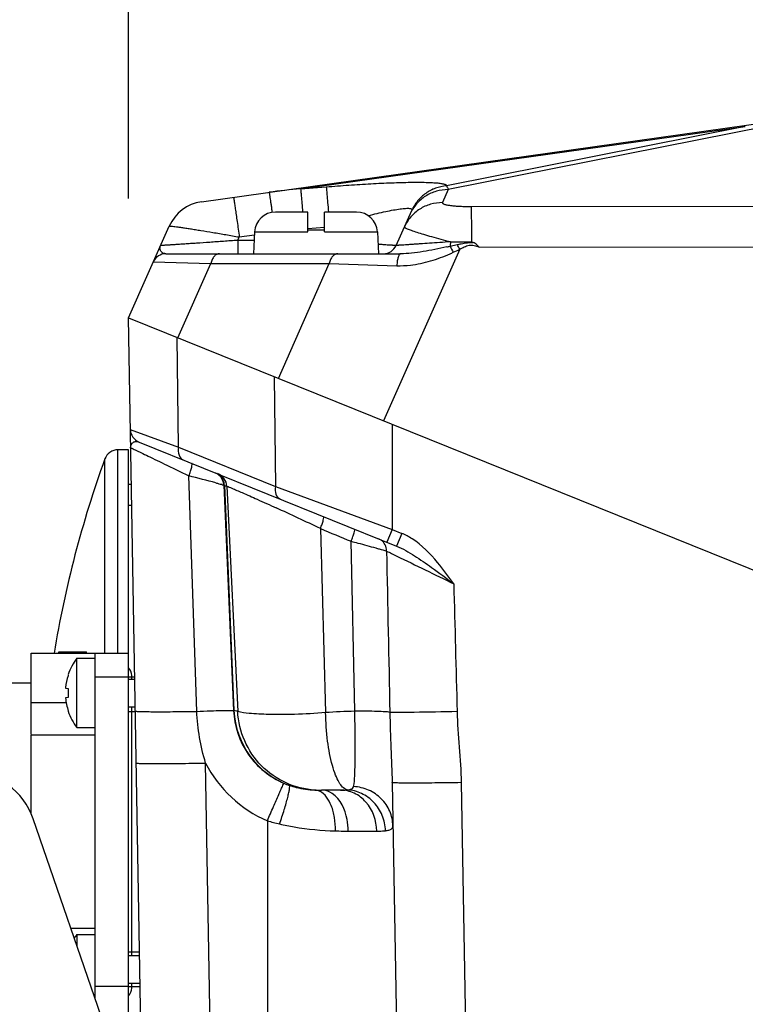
# Model space of a CAD drawing. Header units: millimetres. Extents: x 0 to 420, y 0 to 297.
# Tile 36 of 74: x 159 to 173, y 220 to 238. Entities that reach past the tile are written whole.
import ezdxf

# ---------------------------------------------------------------- set-up
doc = ezdxf.new("R2010")
doc.units = ezdxf.units.MM
doc.header["$LTSCALE"] = 23.1
doc.layers.get('0').update_dxf_attribs({"linetype": 'CONTINUOUS'})
doc.layers.add('COMPONENTS', color=7, linetype='CONTINUOUS')
doc.layers.add('DIMENSION', color=7, linetype='CONTINUOUS')
doc.styles.get("Standard").update_dxf_attribs({"font": 'arial.ttf'})
doc.dimstyles.new('DIMSTYLE_1', dxfattribs={"dimtxt": 3, "dimasz": 3, "dimexe": 0.18, "dimexo": 0.0625, "dimgap": 0.09, "dimtad": 1, "dimlfac": 4, "dimdsep": 46, "dimtxsty": 'STANDARD', "dimblk": '_FILLED', "dimblk1": '_FILLED', "dimblk2": '_FILLED', "dimcen": 0.09, "dimadec": 0, "dimazin": 0, "dimtp": 0.5, "dimtm": 0.5, "dimtfac": 1, "dimtofl": 0, "dimtmove": 0, "dimatfit": 3, "dimldrblk": '_FILLED', "dimfxl": 1, "dimtolj": 1, "dimarcsym": 0})

# ---------------------------------------------------------------- blocks, each defined once
blk = doc.blocks.new('_FILLED')
at = {"color": 0, "linetype": 'BYBLOCK'}
blk.add_solid([(0, 0), (-1, 0.2), (-1, -0.2)], dxfattribs=at)
blk = doc.blocks.new('*D18')
at = {"layer": 'DIMENSION', "color": 2, "linetype": 'CONTINUOUS'}
for p, q in [((161.42, 234.321), (161.42, 247.871)), ((205.17, 235.147), (205.17, 247.871)), ((161.42, 245.871), (183.295, 245.871)), ((205.17, 245.871), (183.295, 245.871))]:
    blk.add_line(p, q, dxfattribs=at)
at = {"layer": 'DIMENSION', "color": 2, "linetype": 'CONTINUOUS', "xscale": 3, "yscale": 3, "zscale": 3, "rotation": 180}
blk.add_blockref('_FILLED', (161.42, 245.871), dxfattribs=at)
at = {"layer": 'DIMENSION', "color": 2, "linetype": 'CONTINUOUS', "xscale": 3, "yscale": 3, "zscale": 3}
blk.add_blockref('_FILLED', (205.17, 245.871), dxfattribs=at)
at = {"layer": 'DIMENSION', "color": 2, "linetype": 'CONTINUOUS', "insert": (183.295, 249.621), "char_height": 3, "width": 6.99257, "attachment_point": 2, "line_spacing_factor": 0.9}
blk.add_mtext('175', dxfattribs=at)

msp = doc.modelspace()

# ---------------------------------------------------------------- linework, layer by layer
at = {"layer": 'COMPONENTS', "color": 7, "linetype": 'CONTINUOUS'}
for p, q in [((162.73608, 234.26233), (173.03497, 235.70975)), ((164.64465, 234.07732), (164.06482, 234.07732)), ((164.64465, 233.72195), (164.64465, 234.07732)), ((164.94465, 233.72195), (164.94465, 234.07732)), ((165.52448, 234.07732), (164.94465, 234.07732)), ((166.23568, 233.47564), (166.51714, 234.10781)), ((161.41965, 232.17239), (162.1553, 233.82468)), ((163.69033, 233.72195), (163.66965, 233.32732)), ((164.94465, 233.75232), (164.64465, 233.75232)), ((165.89897, 233.72195), (165.91965, 233.32732)), ((162.09621, 233.32732), (166.31706, 233.32732)), ((161.67697, 217.43065), (161.41965, 232.17239)), ((161.41965, 232.17239), (205.16965, 214.49624)), ((161.61099, 229.93801), (166.24498, 228.06576)), ((161.41965, 229.79739), (161.2317, 229.79739)), ((161.41965, 218.17921), (161.41965, 229.79739)), ((161.47856, 228.79739), (161.41965, 228.79739)), ((160.16965, 226.13489), (160.16965, 226.15989)), ((160.16965, 226.15989), (160.66965, 226.15989)), ((160.66965, 226.13489), (160.66965, 226.15989)), ((159.66965, 224.67182), (159.66965, 226.13489)), ((159.66965, 226.13489), (161.41965, 226.13489)), ((160.49465, 224.79739), (160.49465, 226.04739)), ((160.49465, 226.04739), (160.81965, 226.04739)), ((160.81965, 219.92466), (160.81965, 226.13489)), ((160.33672, 225.75043), (160.33968, 225.74904)), ((161.41965, 225.7049), (160.81965, 225.7049)), ((161.41965, 225.67239), (161.53311, 225.67239)), ((161.48215, 225.67239), (161.48215, 225.73489)), ((159.66965, 225.59739), (158.91965, 225.59739)), ((160.29046, 225.5098), (160.33968, 225.50405)), ((160.33968, 225.34073), (160.29046, 225.33499)), ((159.66965, 225.24676), (160.30178, 225.24676)), ((160.33968, 225.09574), (160.33672, 225.09436)), ((161.41965, 225.17239), (161.54183, 225.17239)), ((161.48215, 220.69739), (161.48215, 225.17239)), ((160.49465, 224.79739), (160.81965, 224.79739)), ((159.66965, 223.25393), (159.66965, 224.66267)), ((160.81965, 224.66267), (159.66965, 224.66267)), ((165.2344, 223.67239), (164.8926, 223.67239)), ((166.16419, 223.8077), (166.41107, 209.66366)), ((166.29465, 203.99739), (159.70965, 223.15374)), ((160.81965, 221.18211), (160.3874, 221.18211)), ((160.49465, 221.07239), (160.49465, 220.87012)), ((160.49465, 221.07239), (160.81965, 221.07239)), ((161.41965, 220.69739), (161.61994, 220.69739)), ((161.41965, 220.13988), (160.81965, 220.13988)), ((161.41965, 220.19739), (161.62867, 220.19739)), ((161.48215, 220.10989), (161.48215, 220.19739))]:
    msp.add_line(p, q, dxfattribs=at)
at = {"layer": 'COMPONENTS', "color": 9, "linetype": 'CONTINUOUS'}
for p, q in [((173.34044, 235.70975), (167.17353, 234.48084)), ((164.51726, 234.49374), (172.51556, 235.61783)), ((172.51556, 235.61783), (167.14046, 234.5467)), ((164.51726, 234.49374), (164.97808, 234.53183)), ((167.17353, 234.48084), (167.06921, 234.24653)), ((167.14091, 234.54771), (167.14046, 234.5467)), ((167.58507, 234.17661), (199.42292, 234.20593)), ((166.51714, 234.10781), (166.51669, 234.1068)), ((164.64465, 233.78246), (164.94465, 233.80727)), ((163.38833, 233.56791), (163.41537, 233.62866)), ((163.41537, 233.62866), (163.68744, 233.6669)), ((163.69033, 233.72195), (164.64465, 233.72195)), ((164.94465, 233.72195), (165.89897, 233.72195)), ((163.38832, 233.56791), (163.38832, 233.32732)), ((163.68226, 233.56791), (163.38833, 233.56791)), ((167.37846, 233.408), (166.0112, 230.31728)), ((167.20593, 233.46157), (167.33391, 233.49064)), ((167.72645, 233.44617), (199.42781, 233.47537)), ((161.86782, 233.179), (162.90437, 233.14905)), ((162.30947, 231.81288), (162.90437, 233.14905)), ((162.90437, 233.14905), (165.03419, 233.14905)), ((164.11958, 231.08155), (165.03419, 233.14905)), ((165.03419, 233.14905), (166.24916, 233.11196)), ((162.32282, 229.84392), (162.29833, 231.81738)), ((164.04097, 231.11331), (164.06543, 229.13986)), ((166.16229, 230.25624), (166.16263, 228.36359)), ((161.45468, 230.16545), (162.32282, 229.84392)), ((161.2317, 226.13489), (161.2317, 229.79739)), ((162.32282, 229.84392), (164.06543, 229.13986)), ((160.99662, 226.13489), (160.99663, 229.63247)), ((162.65025, 225.08961), (162.50867, 229.3288)), ((163.13704, 229.16345), (163.31146, 225.1061)), ((163.13704, 229.16345), (163.14671, 229.15955)), ((163.14671, 229.15955), (163.31897, 225.10608)), ((163.18929, 229.14407), (163.38582, 225.08976)), ((164.06543, 229.13986), (166.16263, 228.3636)), ((164.87406, 228.38028), (164.9672, 225.06717)), ((166.16252, 228.36363), (166.07063, 228.1362)), ((166.16263, 228.36359), (166.33688, 228.29319)), ((166.33688, 228.29319), (166.24499, 228.06576)), ((165.49237, 225.09152), (165.42658, 228.15204)), ((163.31897, 225.10608), (163.31146, 225.1061)), ((162.99363, 213.60034), (162.80932, 224.15973)), ((167.40519, 223.80757), (167.62154, 211.41259)), ((163.91953, 223.12093), (163.91964, 210.90651)), ((165.37582, 222.93548), (165.88737, 222.93548))]:
    msp.add_line(p, q, dxfattribs=at)
at = {"layer": 'COMPONENTS', "color": 2, "linetype": 'CONTINUOUS'}
for p, q in [((161.47201, 229.17239), (161.41965, 229.17239)), ((161.41965, 225.70989), (161.53245, 225.70989)), ((161.41965, 225.08489), (161.54336, 225.08489)), ((161.41965, 220.75989), (161.61885, 220.75989)), ((161.41965, 220.13489), (161.62976, 220.13489))]:
    msp.add_line(p, q, dxfattribs=at)
at = {"layer": 'COMPONENTS', "color": 9, "linetype": 'CONTINUOUS'}
for centre, radius, start, end in [((165.1529, 225.88643), 8.63075, 94.223547, 98.004854), ((165.2613, 241.81953), 8.58121, 282.697674, 283.097884), ((211.53058, 256.42648), 49.92056, 207.388984, 207.529826), ((167.581, 316.96121), 83.41974, 269.7473196, 270.0060661), ((152.42259, 225.39944), 16.96511, 28.168145, 28.485203), ((165.96851, 236.11789), 3.053, 293.92987, 295.07765), ((138.12188, 134.70167), 97.71904, 75.2554382, 75.5485097), ((162.8983, 229.14996), 0.24843, 16.845123, 67.991636), ((162.88552, 229.15271), 0.25175, 2.446183, 16.892741), ((162.89525, 229.14883), 0.25169, 2.441442, 16.891377), ((163.3921, 229.76836), 0.6564, 248.047354, 252.002648), ((140.63241, 177.59548), 56.27391, 64.482955, 65.379683), ((190.53274, 289.7131), 66.4837, 247.2979277, 247.8131201), ((165.831, 227.98864), 0.22657, 60.124003, 67.980907), ((165.80938, 227.97483), 0.25322, 359.966062, 7.26217), ((164.81702, 225.17093), 1.49957, 182.478428, 250.450723), ((165.59978, 217.10058), 7.99167, 90.770079, 94.539994), ((164.811, 225.18635), 2.2496, 207.152412, 246.654159), ((164.78806, 225.12261), 1.44439, 246.703324, 250.892034), ((165.13402, 227.33457), 4.38521, 253.92162, 256.893742)]:
    msp.add_arc(centre, radius, start, end, dxfattribs=at)
at = {"layer": 'COMPONENTS', "color": 7, "linetype": 'CONTINUOUS'}
for centre, radius, start, end in [((162.84046, 233.51963), 0.75, 98, 156), ((164.06482, 233.70232), 0.375, 90, 177), ((165.52448, 233.70232), 0.375, 3, 90), ((166.0073, 233.57732), 0.25, 270, 336), ((171.57543, 244.39115), 11.55858, 249.829329, 250.038082), ((162.09621, 233.07732), 0.25, 90.000039, 156.000052), ((161.70464, 230.16981), 0.25, 181, 247.999986), ((161.2317, 229.54739), 0.25, 90, 160.102563), ((179.53562, 222.92239), 19.71597, 160.102563, 170.621597), ((161.31169, 225.42239), 1.02868, 142.585792, 161.346829), ((161.29465, 225.73489), 0.1875, 0, 48.189685), ((161.32121, 225.42247), 1.03444, 162.574839, 174.597551), ((161.3199, 225.42283), 1.03308, 161.592883, 162.572378), ((161.32174, 225.4224), 1.03497, 174.596844, 175.156229), ((161.4645, 225.42239), 1.12779, 175.847475, 184.152525), ((161.32119, 225.42232), 1.03442, 184.842914, 198.403749), ((161.31169, 225.42239), 1.02868, 198.653171, 217.414208), ((158.52754, 222.74739), 1.25, 18.970408, 90), ((161.31169, 220.44739), 1.02868, 142.585792, 147.114362), ((161.29465, 220.10989), 0.1875, 311.810315, 360)]:
    msp.add_arc(centre, radius, start, end, dxfattribs=at)
at = {"layer": 'COMPONENTS', "color": 9, "linetype": 'CONTINUOUS'}
for points, knots in [([(164.51726, 234.49374), (164.51888, 234.48032), (164.52248, 234.43778), (164.53025, 234.35258), (164.54089, 234.2272), (164.54908, 234.1309), (164.5536, 234.07733)], [0, 0, 0, 0, 0.09697343, 0.30632633, 0.61415354, 1, 1, 1, 1]), ([(164.97808, 234.53183), (165.11364, 234.54304), (165.38135, 234.56345), (165.77373, 234.58795), (166.08846, 234.60267), (166.32507, 234.61011), (166.4867, 234.61328), (166.6348, 234.61408), (166.76723, 234.61242), (166.88191, 234.60826), (166.96545, 234.6025), (167.0219, 234.59625), (167.05613, 234.59124), (167.0847, 234.58564), (167.10755, 234.57953), (167.1247, 234.57283), (167.13638, 234.56571), (167.14295, 234.55684), (167.14206, 234.55031), (167.14091, 234.54771)], [0, 0, 0, 0, 0.18674073, 0.36855096, 0.53970277, 0.61923674, 0.69353193, 0.761625, 0.82253956, 0.87532978, 0.91914075, 0.93745796, 0.95329399, 0.96661108, 0.97740594, 0.98573471, 0.99178359, 0.99609108, 1, 1, 1, 1]), ([(164.97808, 234.53183), (164.97984, 234.51724), (164.98373, 234.47068), (164.99223, 234.37743), (165.00381, 234.24056), (165.01272, 234.13558), (165.01761, 234.07736)], [0, 0, 0, 0, 0.09668499, 0.30713873, 0.61583636, 1, 1, 1, 1]), ([(167.17353, 234.48084), (167.10176, 234.48146), (166.95741, 234.46199), (166.75904, 234.3726), (166.59491, 234.23065), (166.51733, 234.10823), (166.48838, 234.04319)], [0, 0, 0, 0, 0.25111475, 0.50140681, 0.75093284, 1, 1, 1, 1]), ([(167.14091, 234.54771), (167.07444, 234.54248), (166.94232, 234.51407), (166.76307, 234.4207), (166.61506, 234.28333), (166.54418, 234.16854), (166.51714, 234.10781)], [0, 0, 0, 0, 0.25038023, 0.50047255, 0.75031074, 1, 1, 1, 1]), ([(167.14046, 234.5467), (167.07409, 234.54148), (166.94214, 234.51314), (166.7631, 234.41999), (166.61516, 234.28296), (166.54424, 234.16842), (166.51714, 234.10781)], [0, 0, 0, 0, 0.25037979, 0.50047207, 0.75031035, 1, 1, 1, 1]), ([(167.14046, 234.5467), (167.14402, 234.54267), (167.15881, 234.5228), (167.16798, 234.49933), (167.17353, 234.48084)], [0, 0, 0, 0, 0.21791621, 1, 1, 1, 1]), ([(163.31099, 234.34313), (163.31128, 234.34317), (163.31126, 234.34134), (163.31208, 234.33948), (163.31268, 234.33487), (163.31376, 234.32913), (163.31498, 234.32148), (163.31647, 234.31226), (163.31818, 234.30138), (163.32091, 234.28369), (163.32486, 234.25771), (163.33019, 234.22207), (163.3363, 234.18072), (163.34315, 234.13404), (163.35065, 234.08247), (163.36181, 234.00532), (163.37685, 233.90052), (163.39578, 233.76748), (163.40876, 233.67562), (163.41537, 233.62866)], [0, 0, 0, 0, 0.00122089, 0.00480461, 0.01075895, 0.0190714, 0.02972448, 0.04269337, 0.05794898, 0.07545609, 0.11705959, 0.16712236, 0.22518506, 0.29071486, 0.36311034, 0.44170702, 0.61456806, 0.80296572, 1, 1, 1, 1]), ([(163.95101, 234.43308), (163.95114, 234.4331), (163.95122, 234.4323), (163.95157, 234.43143), (163.95191, 234.42936), (163.9527, 234.42539), (163.95388, 234.41832), (163.95562, 234.40769), (163.95777, 234.39405), (163.96034, 234.37749), (163.9633, 234.35808), (163.96802, 234.32674), (163.97479, 234.28113), (163.98387, 234.21924), (163.99413, 234.14858), (164.00133, 234.09865), (164.0051, 234.07241)], [0, 0, 0, 0, 0.00112312, 0.00434383, 0.00968738, 0.01715384, 0.03842388, 0.06807133, 0.1059729, 0.15197333, 0.20588153, 0.26747305, 0.41265602, 0.58511318, 0.78198316, 1, 1, 1, 1]), ([(165.73416, 234.01307), (165.78782, 234.02679), (165.89204, 234.05258), (166.04282, 234.08681), (166.18023, 234.11439), (166.28458, 234.13162), (166.35785, 234.14045), (166.40348, 234.14421), (166.44205, 234.14534), (166.47318, 234.14388), (166.49641, 234.13962), (166.51278, 234.13296), (166.52118, 234.12055), (166.51889, 234.11174), (166.51714, 234.10781)], [0, 0, 0, 0, 0.20274969, 0.39297421, 0.56589228, 0.71569408, 0.77992831, 0.83599465, 0.88321849, 0.92113893, 0.94969678, 0.96969932, 0.98423447, 1, 1, 1, 1]), ([(167.06921, 234.24653), (166.99744, 234.24715), (166.85308, 234.22767), (166.65472, 234.13829), (166.49058, 233.99634), (166.41301, 233.87392), (166.38405, 233.80888)], [0, 0, 0, 0, 0.25111475, 0.50140681, 0.75093285, 1, 1, 1, 1]), ([(167.06921, 234.24653), (167.06826, 234.24438), (167.06799, 234.23853), (167.07475, 234.23111), (167.08588, 234.22455), (167.10227, 234.21809), (167.12369, 234.21191), (167.15002, 234.20603), (167.18088, 234.20057), (167.22974, 234.1936), (167.29873, 234.18661), (167.38864, 234.18076), (167.48525, 234.17729), (167.55146, 234.17658), (167.58507, 234.17661)], [0, 0, 0, 0, 0.01322438, 0.0295185, 0.05336312, 0.08613647, 0.12804138, 0.178782, 0.23778262, 0.30429136, 0.45633278, 0.62762038, 0.81100742, 1, 1, 1, 1]), ([(167.58507, 234.17661), (167.58548, 234.16784), (167.58602, 234.14412), (167.5872, 234.07372), (167.58825, 233.94718), (167.58929, 233.75919), (167.58969, 233.61788), (167.58983, 233.54147)], [0, 0, 0, 0, 0.04145234, 0.1120337, 0.33260589, 0.63908265, 1, 1, 1, 1]), ([(162.1553, 233.82468), (162.1556, 233.82537), (162.15861, 233.82574), (162.16334, 233.82604), (162.1718, 233.82571), (162.18293, 233.82495), (162.19721, 233.82363), (162.22208, 233.82097), (162.26033, 233.81625), (162.31443, 233.80894), (162.37907, 233.79967), (162.45351, 233.78854), (162.53696, 233.77569), (162.62855, 233.76123), (162.76424, 233.73938), (162.94691, 233.7092), (163.17695, 233.67018), (163.33495, 233.64276), (163.41537, 233.62866)], [0, 0, 0, 0, 0.00175843, 0.00579361, 0.01222423, 0.02105631, 0.0322731, 0.04584675, 0.0799081, 0.12285937, 0.17421883, 0.23341986, 0.2998249, 0.37273888, 0.45142167, 0.62297287, 0.80803858, 1, 1, 1, 1]), ([(166.38405, 233.80888), (166.38326, 233.80711), (166.38557, 233.80308), (166.38994, 233.79948), (166.39867, 233.79347), (166.41439, 233.78544), (166.45163, 233.76898), (166.51621, 233.74525), (166.61379, 233.71278), (166.73602, 233.67515), (166.87966, 233.63325), (167.04103, 233.58824), (167.15423, 233.55783), (167.21311, 233.54228)], [0, 0, 0, 0, 0.00665381, 0.01249644, 0.02037124, 0.0424777, 0.07316053, 0.15976511, 0.27828364, 0.42569435, 0.59816158, 0.79122847, 1, 1, 1, 1]), ([(161.9907, 233.40148), (161.98792, 233.413), (161.98684, 233.43887), (161.99444, 233.46339), (161.99989, 233.47564)], [0, 0, 0, 0, 0.46916202, 1, 1, 1, 1]), ([(163.38833, 233.56791), (163.30294, 233.56178), (163.13442, 233.54975), (162.88748, 233.53238), (162.68938, 233.51866), (162.54013, 233.50849), (162.43766, 233.5016), (162.34321, 233.49533), (162.25804, 233.48979), (162.18339, 233.48505), (162.1283, 233.48167), (162.09038, 233.47944), (162.06688, 233.47811), (162.04684, 233.47704), (162.03032, 233.47622), (162.01751, 233.47567), (162.00897, 233.47539), (162.00424, 233.47532), (162.00174, 233.47534), (162.00082, 233.47541), (161.99983, 233.47551), (161.99989, 233.47564)], [0, 0, 0, 0, 0.18455129, 0.36423055, 0.53364846, 0.61264286, 0.686736, 0.75505379, 0.81669214, 0.87074068, 0.91631802, 0.93567328, 0.95261677, 0.96706724, 0.97895535, 0.9882245, 0.99483153, 0.99712819, 0.99875084, 0.9997014, 1, 1, 1, 1]), ([(166.23568, 233.47564), (166.23562, 233.4755), (166.23499, 233.47548), (166.23402, 233.47534), (166.23221, 233.47534), (166.22859, 233.47533), (166.22235, 233.47552), (166.21293, 233.47589), (166.20088, 233.47647), (166.18626, 233.47725), (166.16911, 233.47822), (166.1413, 233.47988), (166.10062, 233.48244), (166.045, 233.48609), (165.98074, 233.49044), (165.93509, 233.4936), (165.91094, 233.49528)], [0, 0, 0, 0, 0.0013477, 0.00467357, 0.0100322, 0.01743221, 0.03835077, 0.06738616, 0.10446697, 0.14949287, 0.2023423, 0.2628699, 0.40627812, 0.57817118, 0.77674671, 1, 1, 1, 1]), ([(167.21311, 233.54228), (167.14846, 233.53768), (167.02292, 233.52879), (166.84172, 233.51605), (166.69979, 233.50615), (166.59525, 233.49892), (166.52503, 233.4941), (166.46115, 233.48976), (166.40426, 233.48592), (166.35494, 233.48265), (166.31883, 233.4803), (166.29415, 233.47874), (166.27893, 233.47779), (166.26599, 233.47701), (166.25534, 233.4764), (166.24709, 233.47596), (166.24158, 233.47568), (166.23853, 233.4756), (166.23689, 233.47552), (166.23633, 233.47561), (166.23565, 233.47555), (166.23568, 233.47564)], [0, 0, 0, 0, 0.19846908, 0.38536105, 0.55622802, 0.63414716, 0.70621137, 0.77177279, 0.8301875, 0.88083269, 0.92312763, 0.94097931, 0.95655726, 0.96981027, 0.98069657, 0.98917967, 0.99523375, 0.9973433, 0.99883965, 0.99972313, 1, 1, 1, 1]), ([(167.1475, 233.44819), (167.0758, 233.43203), (166.93383, 233.40185), (166.72298, 233.36338), (166.51807, 233.33558), (166.38299, 233.32732), (166.31706, 233.32732)], [0, 0, 0, 0, 0.26229747, 0.5179432, 0.76470342, 1, 1, 1, 1]), ([(167.21311, 233.54228), (167.21284, 233.5353), (167.21145, 233.50832), (167.2088, 233.48139), (167.20593, 233.46157)], [0, 0, 0, 0, 0.25861877, 1, 1, 1, 1]), ([(167.33391, 233.49064), (167.35812, 233.4961), (167.41883, 233.50925), (167.51679, 233.52687), (167.59182, 233.5295), (167.62906, 233.52716)], [0, 0, 0, 0, 0.24958913, 0.62476633, 1, 1, 1, 1]), ([(167.37846, 233.408), (167.40558, 233.42253), (167.44658, 233.44386), (167.50341, 233.4676), (167.54781, 233.48074), (167.5941, 233.48531), (167.64014, 233.47895), (167.68419, 233.4648), (167.71248, 233.45262), (167.72645, 233.44617)], [0, 0, 0, 0, 0.25008239, 0.37512512, 0.50011612, 0.62500506, 0.74991965, 0.87493842, 1, 1, 1, 1]), ([(162.09621, 233.32732), (162.08285, 233.32732), (162.0576, 233.33074), (162.02505, 233.34706), (162.00184, 233.37129), (161.99317, 233.39126), (161.9907, 233.40148)], [0, 0, 0, 0, 0.2886475, 0.54045268, 0.7728646, 1, 1, 1, 1]), ([(163.0586, 233.32732), (163.0412, 233.32732), (163.00392, 233.31731), (162.95786, 233.2777), (162.92294, 233.21956), (162.90911, 233.17362), (162.90437, 233.14905)], [0, 0, 0, 0, 0.20618965, 0.43725687, 0.70341964, 1, 1, 1, 1]), ([(165.18843, 233.32732), (165.17103, 233.32732), (165.13375, 233.31731), (165.08768, 233.2777), (165.05277, 233.21956), (165.03893, 233.17362), (165.03419, 233.14905)], [0, 0, 0, 0, 0.20618965, 0.43725687, 0.70341964, 1, 1, 1, 1]), ([(166.31706, 233.32732), (166.30745, 233.32732), (166.2926, 233.31353), (166.28074, 233.29077), (166.27089, 233.26436), (166.26272, 233.23236), (166.25353, 233.1811), (166.2501, 233.14024), (166.24902, 233.11196)], [0, 0, 0, 0, 0.12253853, 0.21727059, 0.33642312, 0.47813255, 0.63901066, 1, 1, 1, 1]), ([(166.24916, 233.11196), (166.33012, 233.10946), (166.53545, 233.11909), (166.85935, 233.18874), (167.09273, 233.27664), (167.20687, 233.32732)], [0, 0, 0, 0, 0.24575157, 0.62113339, 1, 1, 1, 1]), ([(161.46046, 229.83455), (161.46033, 229.8417), (161.46142, 229.86743), (161.4706, 229.89314), (161.48171, 229.9081)], [0, 0, 0, 0, 0.27707811, 1, 1, 1, 1]), ([(161.52076, 229.93906), (161.52716, 229.94185), (161.55641, 229.95121), (161.58915, 229.94683), (161.611, 229.93802)], [0, 0, 0, 0, 0.22857005, 1, 1, 1, 1]), ([(161.46046, 229.83456), (161.46042, 229.83647), (161.47212, 229.82727), (161.48347, 229.82589), (161.51217, 229.81022), (161.54717, 229.79454), (161.59309, 229.77224), (161.67049, 229.73526), (161.7858, 229.67958), (161.94225, 229.60395), (162.11889, 229.5183), (162.30992, 229.42552), (162.44143, 229.36153), (162.50867, 229.32879)], [0, 0, 0, 0, 0.00493238, 0.0199689, 0.0449357, 0.0794507, 0.12297753, 0.17493244, 0.301273, 0.4525979, 0.62301756, 0.80723599, 1, 1, 1, 1]), ([(162.32281, 229.84393), (162.31395, 229.79697), (162.31203, 229.70716), (162.37175, 229.63065), (162.40678, 229.61649)], [0, 0, 0, 0, 0.55842201, 1, 1, 1, 1]), ([(162.50862, 229.32882), (162.51937, 229.35642), (162.53766, 229.40684), (162.55814, 229.4781), (162.56623, 229.52013), (162.56691, 229.5518), (162.56021, 229.5545)], [0, 0, 0, 0, 0.37807361, 0.69477893, 0.9078045, 1, 1, 1, 1]), ([(163.18931, 229.14407), (163.18705, 229.19067), (163.1553, 229.28447), (163.07731, 229.34559), (163.03414, 229.36302)], [0, 0, 0, 0, 0.50051886, 1, 1, 1, 1]), ([(162.99237, 229.20283), (163.01095, 229.19791), (163.05916, 229.18477), (163.10781, 229.17304), (163.13704, 229.16345)], [0, 0, 0, 0, 0.3845413, 1, 1, 1, 1]), ([(163.18929, 229.14407), (163.22006, 229.13398), (163.31183, 229.09366), (163.49476, 229.01592), (163.76019, 228.89714), (163.96338, 228.80517), (164.0763, 228.75345)], [0, 0, 0, 0, 0.10023667, 0.3096188, 0.61560477, 1, 1, 1, 1]), ([(164.06545, 229.13985), (164.05659, 229.0929), (164.05467, 229.00309), (164.11439, 228.92657), (164.14942, 228.91242)], [0, 0, 0, 0, 0.55842201, 1, 1, 1, 1]), ([(164.87406, 228.38028), (164.88459, 228.40718), (164.90306, 228.45699), (164.92435, 228.52156), (164.93556, 228.56597), (164.93805, 228.58651), (164.93676, 228.59432), (164.93489, 228.59507)], [0, 0, 0, 0, 0.38458097, 0.70391374, 0.91548073, 0.97316244, 1, 1, 1, 1]), ([(165.42658, 228.15204), (165.43736, 228.17938), (165.45641, 228.2301), (165.4785, 228.29565), (165.49071, 228.34108), (165.49361, 228.36159), (165.49284, 228.36964), (165.49102, 228.37038)], [0, 0, 0, 0, 0.38423533, 0.7044715, 0.91678361, 0.97429495, 1, 1, 1, 1]), ([(166.9809, 227.76843), (166.8476, 227.92934), (166.64925, 228.13476), (166.40165, 228.26702), (166.33688, 228.29319)], [0, 0, 0, 0, 0.74945619, 1, 1, 1, 1]), ([(165.42658, 228.15204), (165.46713, 228.14124), (165.615, 228.10164), (165.7627, 228.06138), (165.86966, 228.03129)], [0, 0, 0, 0, 0.27414105, 1, 1, 1, 1]), ([(166.06057, 228.00684), (166.05591, 228.04338), (166.03057, 228.11488), (165.9752, 228.16711), (165.94386, 228.1851)], [0, 0, 0, 0, 0.50478966, 1, 1, 1, 1]), ([(165.86966, 228.03129), (165.89072, 228.02537), (165.95516, 228.00702), (166.01961, 227.9886), (166.06255, 227.97469)], [0, 0, 0, 0, 0.32640733, 1, 1, 1, 1]), ([(166.06255, 227.97469), (166.12407, 227.9453), (166.52748, 227.75003), (166.93022, 227.55336), (167.27159, 227.38642)], [0, 0, 0, 0, 0.15211816, 1, 1, 1, 1]), ([(166.24499, 228.06576), (166.35777, 228.02019), (166.57122, 227.89389), (166.77218, 227.75247), (166.87316, 227.67968)], [0, 0, 0, 0, 0.49422942, 1, 1, 1, 1]), ([(161.54317, 225.09559), (161.54321, 225.0937), (161.55359, 225.09318), (161.56605, 225.09053), (161.59344, 225.0894), (161.62823, 225.08768), (161.6737, 225.08649), (161.75193, 225.08495), (161.87058, 225.08394), (162.03469, 225.08375), (162.22394, 225.08464), (162.43194, 225.08657), (162.57618, 225.08849), (162.65025, 225.08961)], [0, 0, 0, 0, 0.00512843, 0.01925254, 0.04247466, 0.07468486, 0.11560342, 0.16487824, 0.28692451, 0.43670832, 0.60936563, 0.79940364, 1, 1, 1, 1]), ([(162.65025, 225.08961), (162.73222, 225.09297), (162.88315, 225.09831), (163.08241, 225.10602), (163.22038, 225.10575), (163.29039, 225.10972), (163.31146, 225.10608)], [0, 0, 0, 0, 0.37206656, 0.68523928, 0.90303601, 1, 1, 1, 1]), ([(163.31146, 225.1061), (163.32317, 224.83016), (163.50755, 224.2735), (163.96312, 223.9053), (164.21681, 223.79598)], [0, 0, 0, 0, 0.49995599, 1, 1, 1, 1]), ([(163.38582, 225.08976), (163.37842, 225.09196), (163.35637, 225.09818), (163.33411, 225.10442), (163.31897, 225.10605)], [0, 0, 0, 0, 0.33639664, 1, 1, 1, 1]), ([(164.9672, 225.06717), (164.78141, 225.05198), (164.4393, 225.03339), (163.97969, 225.02971), (163.63894, 225.04798), (163.45213, 225.06832), (163.38582, 225.08976)], [0, 0, 0, 0, 0.35264023, 0.64814154, 0.86815777, 1, 1, 1, 1]), ([(164.77571, 223.67438), (164.59765, 223.68377), (164.24062, 223.77092), (163.79051, 224.08754), (163.48101, 224.54642), (163.39562, 224.90823), (163.38582, 225.08976)], [0, 0, 0, 0, 0.24759118, 0.49660454, 0.74756444, 1, 1, 1, 1]), ([(165.47035, 223.73561), (165.48469, 223.79884), (165.49416, 223.96818), (165.5014, 224.26934), (165.49954, 224.6572), (165.49538, 224.94104), (165.49237, 225.09152)], [0, 0, 0, 0, 0.14330738, 0.37237489, 0.66728956, 1, 1, 1, 1]), ([(166.12302, 225.07252), (166.09561, 225.07822), (166.02003, 225.08371), (165.81004, 225.09322), (165.62736, 225.09287), (165.49237, 225.09147)], [0, 0, 0, 0, 0.13303264, 0.35856138, 1, 1, 1, 1]), ([(166.12301, 225.07252), (166.12736, 224.85724), (166.1409, 224.43566), (166.1606, 224.01427), (166.16418, 223.80784)], [0, 0, 0, 0, 0.51050632, 1, 1, 1, 1]), ([(167.33196, 225.08653), (167.07438, 225.08002), (166.72453, 225.07225), (166.32157, 225.0698), (166.17612, 225.0699), (166.12303, 225.07253)], [0, 0, 0, 0, 0.63929617, 0.868118, 1, 1, 1, 1]), ([(165.35598, 223.67668), (165.29264, 223.69374), (165.21201, 223.79563), (165.13942, 223.95114), (165.05907, 224.19866), (164.99245, 224.57428), (164.9706, 224.895), (164.9672, 225.06717)], [0, 0, 0, 0, 0.13227989, 0.2316655, 0.3533733, 0.65276393, 1, 1, 1, 1]), ([(161.55951, 224.15975), (161.55955, 224.15761), (161.57189, 224.15807), (161.58598, 224.15485), (161.61795, 224.1544), (161.65819, 224.15277), (161.71085, 224.15196), (161.80101, 224.15088), (161.93706, 224.15055), (162.12396, 224.15119), (162.3373, 224.15298), (162.56872, 224.15582), (162.72813, 224.15833), (162.80932, 224.15974)], [0, 0, 0, 0, 0.0051241, 0.01961789, 0.04348349, 0.07657027, 0.11853749, 0.16896162, 0.29330256, 0.44471516, 0.6174744, 0.805174, 1, 1, 1, 1]), ([(163.91965, 223.12087), (163.95639, 223.20588), (164.02463, 223.36305), (164.10528, 223.54821), (164.15905, 223.66914), (164.1864, 223.73205), (164.20564, 223.7714), (164.2133, 223.79108), (164.21681, 223.79598)], [0, 0, 0, 0, 0.37664847, 0.6969198, 0.82117575, 0.91514247, 0.97546507, 1, 1, 1, 1]), ([(164.13964, 223.0636), (164.16907, 223.14906), (164.20989, 223.27363), (164.25722, 223.4334), (164.28499, 223.53581), (164.30512, 223.6205), (164.31797, 223.68742), (164.32158, 223.72827), (164.32077, 223.75371), (164.31524, 223.7578)], [0, 0, 0, 0, 0.37633896, 0.54551966, 0.69412531, 0.81716794, 0.91047509, 0.97135372, 1, 1, 1, 1]), ([(164.31524, 223.7578), (164.35639, 223.74351), (164.5064, 223.69877), (164.66301, 223.67892), (164.77571, 223.67438)], [0, 0, 0, 0, 0.27859229, 1, 1, 1, 1]), ([(165.08712, 223.60897), (165.07217, 223.61917), (165.01307, 223.65435), (164.94328, 223.67239), (164.8926, 223.67239)], [0, 0, 0, 0, 0.26314788, 1, 1, 1, 1]), ([(165.2344, 223.67239), (165.24533, 223.67239), (165.28588, 223.67258), (165.32653, 223.67345), (165.35598, 223.67668)], [0, 0, 0, 0, 0.26961076, 1, 1, 1, 1]), ([(165.88737, 222.93548), (165.88455, 223.12118), (165.78386, 223.40832), (165.49358, 223.63183), (165.31891, 223.67239), (165.2344, 223.67239)], [0, 0, 0, 0, 0.51849213, 0.76405263, 1, 1, 1, 1]), ([(165.35598, 223.67668), (165.37077, 223.67819), (165.40232, 223.68296), (165.44711, 223.69604), (165.46742, 223.72274), (165.47035, 223.73561)], [0, 0, 0, 0, 0.32822106, 0.7084751, 1, 1, 1, 1]), ([(166.04553, 222.94191), (166.04205, 223.03559), (166.00159, 223.22245), (165.84887, 223.46108), (165.62458, 223.62697), (165.44484, 223.67249), (165.35598, 223.67668)], [0, 0, 0, 0, 0.2558258, 0.50916027, 0.75722114, 1, 1, 1, 1]), ([(166.17774, 223.03031), (166.17619, 223.11969), (166.13713, 223.30068), (165.97979, 223.52972), (165.74728, 223.68743), (165.56303, 223.73071), (165.47035, 223.73562)], [0, 0, 0, 0, 0.24542926, 0.49342778, 0.74521878, 1, 1, 1, 1]), ([(167.40519, 223.80757), (167.32441, 223.80617), (167.16591, 223.80369), (166.93591, 223.80089), (166.72404, 223.79913), (166.53857, 223.7985), (166.40361, 223.79882), (166.31421, 223.79989), (166.26201, 223.80069), (166.22212, 223.8023), (166.19042, 223.80275), (166.17646, 223.80594), (166.16423, 223.80547), (166.16419, 223.80759)], [0, 0, 0, 0, 0.19520105, 0.38305604, 0.55581297, 0.70712367, 0.83131834, 0.88166859, 0.92356798, 0.95659747, 0.98041997, 0.99488657, 1, 1, 1, 1]), ([(165.14434, 222.93847), (165.14606, 223.01904), (165.13556, 223.17518), (165.07077, 223.43027), (164.95832, 223.60726), (164.8563, 223.65362)], [0, 0, 0, 0, 0.30232594, 0.5796104, 1, 1, 1, 1]), ([(165.37582, 222.93548), (165.37503, 223.0059), (165.35099, 223.25074), (165.23434, 223.5085), (165.08712, 223.60897)], [0, 0, 0, 0, 0.28320991, 1, 1, 1, 1]), ([(164.13964, 223.0636), (164.22646, 223.04336), (164.55774, 222.97636), (164.89575, 222.94571), (165.14434, 222.93847)], [0, 0, 0, 0, 0.26386167, 1, 1, 1, 1]), ([(166.04554, 222.94191), (166.06517, 222.94428), (166.09965, 222.95014), (166.1439, 222.96674), (166.17311, 222.99441), (166.17795, 223.01877), (166.17776, 223.03031)], [0, 0, 0, 0, 0.33945764, 0.59862816, 0.8018823, 1, 1, 1, 1]), ([(165.14434, 222.93847), (165.16429, 222.93788), (165.24144, 222.93601), (165.31862, 222.93548), (165.37582, 222.93548)], [0, 0, 0, 0, 0.25872757, 1, 1, 1, 1]), ([(165.88737, 222.93548), (165.90237, 222.93548), (165.95513, 222.93576), (166.00803, 222.93737), (166.04554, 222.94191)], [0, 0, 0, 0, 0.28411116, 1, 1, 1, 1])]:
    msp.add_open_spline(points, degree=3, knots=knots, dxfattribs=at)
for points in [[(167.26252, 233.35268), (167.3013, 233.37083), (167.33988, 233.38941), (167.37846, 233.408)], [(161.48171, 229.9081), (161.49162, 229.92143), (161.50554, 229.93242), (161.52076, 229.93906)], [(163.12641, 229.22586), (163.10846, 229.28503), (163.06413, 229.34016), (163.01024, 229.37048)], [(166.06255, 227.97469), (166.08307, 227.00731), (166.10323, 226.03991), (166.12302, 225.07252)], [(167.27159, 227.38644), (167.17741, 227.51579), (167.08299, 227.64522), (166.9809, 227.76843)], [(166.87316, 227.67968), (167.00696, 227.58327), (167.13925, 227.48478), (167.27161, 227.38642)], [(167.27159, 227.38644), (167.29231, 226.61982), (167.31243, 225.85318), (167.33196, 225.08653)], [(162.80934, 224.1597), (162.71891, 224.46089), (162.66098, 224.77532), (162.65026, 225.08961)], [(167.33196, 225.08653), (167.34304, 224.65966), (167.39787, 224.23453), (167.40519, 223.80757)], [(164.8563, 223.65362), (164.83105, 223.6651), (164.80339, 223.67253), (164.77572, 223.67438)]]:
    msp.add_open_spline(points, degree=3, dxfattribs=at)
at = {"layer": 'COMPONENTS', "color": 7, "linetype": 'CONTINUOUS'}
for points, knots in [([(167.72645, 233.44617), (167.70675, 233.47118), (167.67745, 233.5036), (167.63939, 233.52339), (167.62939, 233.52702)], [0, 0, 0, 0, 0.74952001, 1, 1, 1, 1]), ([(164.77572, 223.67438), (164.78586, 223.67397), (164.8248, 223.67269), (164.86378, 223.67239), (164.8926, 223.67239)], [0, 0, 0, 0, 0.26032081, 1, 1, 1, 1])]:
    msp.add_open_spline(points, degree=3, knots=knots, dxfattribs=at)

# ---------------------------------------------------------------- dimensions: what is measured, and where the dimension line sits
at = {"layer": 'DIMENSION', "color": 2, "linetype": 'CONTINUOUS'}
dim = msp.add_linear_dim(base=(205.16965, 245.87124), p1=(161.41965, 234.32089), p2=(205.16965, 235.1466), dimstyle='DIMSTYLE_1', dxfattribs=at)
dim.commit()
dim.dimension.update_dxf_attribs({"geometry": '*D18', "text_midpoint": (179.79837, 248.12124), "dimtype": 160})

doc.saveas('drawing.dxf')
